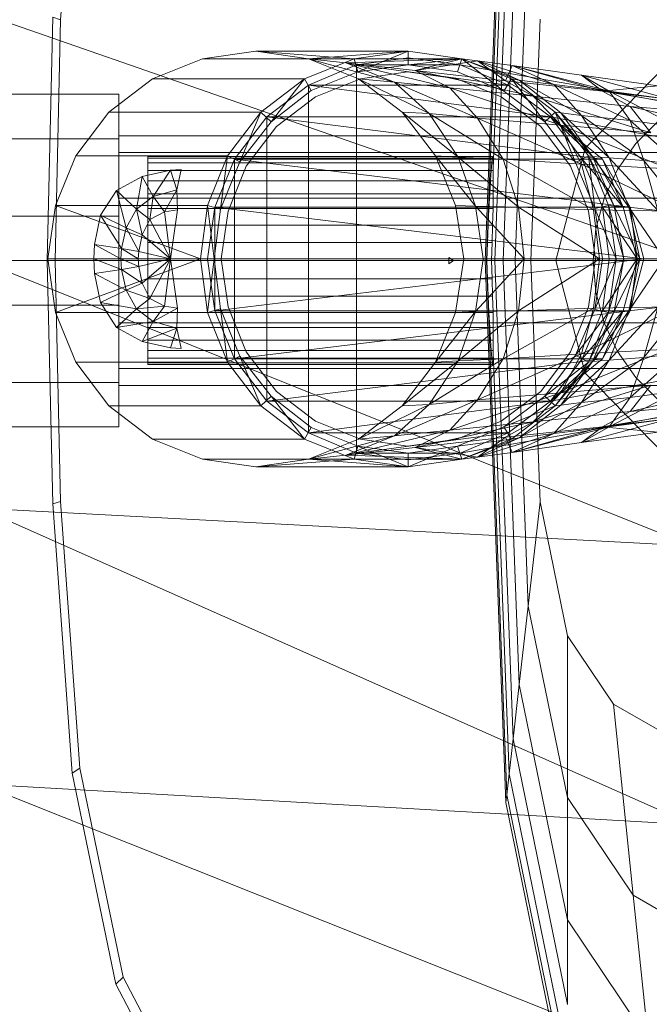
# Model space of a CAD drawing. Header units: metres. Extents: x 391.1 to 427.5, y 12.8 to 28.4.
# Tile 58 of 189: x 403.3942 to 403.4851, y 26.5776 to 26.7196. Entities that reach past the tile are written whole.
import ezdxf

# ---------------------------------------------------------------- set-up
doc = ezdxf.new("R2010")
doc.units = ezdxf.units.M
doc.layers.add('02_MOBILIARIO', color=7, linetype='Continuous', lineweight=18)
doc.layers.add('A-DETL-____-MBND', color=7, linetype='Continuous', lineweight=18)

# ---------------------------------------------------------------- blocks, each defined once
blk = doc.blocks.new('Family - Rentamans PA-152299-03_CLI_AIRE_P0A')
at = {"layer": 'A-DETL-____-MBND', "color": 253, "true_color": 0xaaaaaa}
for p, q in [((0.07287, 0.18276), (0.07584, 0.26096)), ((0.07304, 0.18276), (0.07598, 0.25981)), ((0.01159, 0.21751), (0.01437, 0.25599)), ((0.074, 0.19601), (0.07631, 0.25683)), ((0.07426, 0.18276), (0.07689, 0.25177)), ((0.07545, 0.18276), (0.07778, 0.24394)), ((0.07717, 0.18276), (0.07907, 0.2326)), ((0, 0.2185), (0.10273, 0.18276)), ((0.00965, 0.18276), (0.01046, 0.21786)), ((0.01159, 0.21751), (0.01046, 0.21786)), ((0.01079, 0.18276), (0.01159, 0.21751)), ((0.07945, 0.18276), (0.08078, 0.21759)), ((0.03207, 0.21189), (0.02487, 0.20899)), ((0.03977, 0.21299), (0.03207, 0.21189)), ((0.03207, 0.21189), (0.05397, 0.21189)), ((0.03977, 0.21299), (0.06177, 0.21299)), ((0.04737, 0.21189), (0.03977, 0.21299)), ((0.03977, 0.21299), (0.05397, 0.21189)), ((0.04677, 0.20899), (0.05397, 0.21189)), ((0.04737, 0.21189), (0.06177, 0.21299)), ((0.05457, 0.20899), (0.04737, 0.21189)), ((0.04737, 0.21189), (0.05977, 0.20849)), ((0.04737, 0.21189), (0.05277, 0.21129)), ((0.04737, 0.21189), (0.06947, 0.21189)), ((0.06947, 0.21189), (0.05277, 0.21129)), ((0.05397, 0.21189), (0.06177, 0.21299)), ((0.05397, 0.21189), (0.05447, 0.20999)), ((0.06177, 0.21199), (0.05427, 0.21099)), ((0.06177, 0.21199), (0.05427, 0.21099)), ((0.06177, 0.21199), (0.05427, 0.21099)), ((0.06177, 0.21299), (0.05447, 0.20999)), ((0.06177, 0.21299), (0.06947, 0.21189)), ((0.06177, 0.21299), (0.06177, 0.21099)), ((0.06927, 0.21099), (0.06177, 0.21199)), ((0.06927, 0.21099), (0.06177, 0.21199)), ((0.06927, 0.21099), (0.06177, 0.21199)), ((0.06927, 0.21099), (0.06177, 0.21199)), ((0.06177, 0.21099), (0.06947, 0.21189)), ((0.06947, 0.21189), (0.06277, 0.21019)), ((0.06947, 0.21189), (0.06887, 0.20999)), ((0.06887, 0.20999), (0.06947, 0.21189)), ((0.06947, 0.21189), (0.07557, 0.20719)), ((0.07667, 0.20899), (0.06947, 0.21189)), ((0.06947, 0.21189), (0.07177, 0.21159)), ((0.06947, 0.21189), (0.07777, 0.20879)), ((0.06947, 0.21189), (0.07667, 0.20899)), ((0.06947, 0.21189), (0.07667, 0.20899)), ((0.05427, 0.21099), (0.04737, 0.20809)), ((0.05427, 0.21099), (0.04737, 0.20809)), ((0.05427, 0.21099), (0.04737, 0.20809)), ((0.05277, 0.21129), (0.05977, 0.20849)), ((0.05277, 0.21129), (0.06777, 0.20769)), ((0.06277, 0.21019), (0.05277, 0.21129)), ((0.05427, 0.21099), (0.05427, 0.15499)), ((0.05427, 0.21099), (0.06927, 0.21099)), ((0.05427, 0.21099), (0.07617, 0.20809)), ((0.05447, 0.20999), (0.06177, 0.21099)), ((0.05447, 0.20999), (0.06177, 0.21099)), ((0.06177, 0.21099), (0.06887, 0.20999)), ((0.06177, 0.21099), (0.06887, 0.20999)), ((0.07177, 0.21159), (0.06277, 0.21019)), ((0.07617, 0.20809), (0.06927, 0.21099)), ((0.07617, 0.20809), (0.06927, 0.21099)), ((0.07617, 0.20809), (0.06927, 0.21099)), ((0.06927, 0.21099), (0.07617, 0.20809)), ((0.07617, 0.20809), (0.06927, 0.21099)), ((0.07617, 0.20809), (0.06927, 0.21099)), ((0.06927, 0.21099), (0.08657, 0.20799)), ((0.08657, 0.20799), (0.06927, 0.21099)), ((0.06927, 0.21099), (0.07617, 0.20809)), ((0.07777, 0.20879), (0.07177, 0.21159)), ((0.07177, 0.21159), (0.07577, 0.20869)), ((0.08277, 0.20819), (0.07177, 0.21159)), ((0.07177, 0.21159), (0.07677, 0.21089)), ((0.07677, 0.21089), (0.07577, 0.20869)), ((0.08277, 0.20819), (0.07677, 0.21089)), ((0.07677, 0.21089), (0.08977, 0.20719)), ((0.09077, 0.20719), (0.07677, 0.21089)), ((0.07677, 0.21089), (0.08677, 0.20949)), ((0.0873, 0.19899), (0.09888, 0.21088)), ((0.09888, 0.21088), (0.0873, 0.19899)), ((0.02487, 0.20899), (0.01857, 0.20419)), ((0.02487, 0.20899), (0.04677, 0.20899)), ((0.04047, 0.20419), (0.04677, 0.20899)), ((0.04677, 0.20899), (0.04197, 0.20279)), ((0.04677, 0.20899), (0.04777, 0.20729)), ((0.04777, 0.20729), (0.05447, 0.20999)), ((0.04777, 0.20729), (0.05447, 0.20999)), ((0.05487, 0.20899), (0.04837, 0.20639)), ((0.04837, 0.20639), (0.05487, 0.20899)), ((0.06087, 0.20419), (0.05457, 0.20899)), ((0.05457, 0.20899), (0.06477, 0.20399)), ((0.05457, 0.20899), (0.05977, 0.20849)), ((0.06167, 0.20999), (0.05487, 0.20899)), ((0.05487, 0.20899), (0.06167, 0.20999)), ((0.06877, 0.20899), (0.06167, 0.20999)), ((0.06167, 0.20999), (0.06877, 0.20899)), ((0.06277, 0.21019), (0.06777, 0.20769)), ((0.06277, 0.21019), (0.07977, 0.20649)), ((0.07577, 0.20869), (0.06277, 0.21019)), ((0.07517, 0.20639), (0.06877, 0.20899)), ((0.06877, 0.20899), (0.07517, 0.20639)), ((0.06887, 0.20999), (0.07557, 0.20719)), ((0.06887, 0.20999), (0.07557, 0.20719)), ((0.07557, 0.20719), (0.07667, 0.20899)), ((0.08147, 0.20279), (0.07667, 0.20899)), ((0.08297, 0.20419), (0.07667, 0.20899)), ((0.07667, 0.20899), (0.07777, 0.20879)), ((0.08297, 0.20419), (0.07667, 0.20899)), ((0.07667, 0.20899), (0.08297, 0.20419)), ((0.08677, 0.20949), (0.08977, 0.20719)), ((0.09077, 0.20719), (0.08677, 0.20949)), ((0.08677, 0.20949), (0.09777, 0.20799)), ((0.09977, 0.20599), (0.08677, 0.20949)), ((0.04737, 0.20809), (0.04137, 0.20349)), ((0.04737, 0.20809), (0.04137, 0.20349)), ((0.04737, 0.20809), (0.04137, 0.20349)), ((0.04737, 0.20809), (0.04737, 0.15789)), ((0.04737, 0.20809), (0.07617, 0.20809)), ((0.04737, 0.20809), (0.08227, 0.20349)), ((0.05977, 0.20849), (0.06477, 0.20399)), ((0.05977, 0.20849), (0.07177, 0.20329)), ((0.05977, 0.20849), (0.06777, 0.20769)), ((0.06777, 0.20769), (0.07177, 0.20329)), ((0.06777, 0.20769), (0.08377, 0.20229)), ((0.06777, 0.20769), (0.07977, 0.20649)), ((0.07577, 0.20869), (0.07977, 0.20649)), ((0.07577, 0.20869), (0.08977, 0.20719)), ((0.08227, 0.20349), (0.07617, 0.20809)), ((0.08227, 0.20349), (0.07617, 0.20809)), ((0.07617, 0.20809), (0.08227, 0.20349)), ((0.08227, 0.20349), (0.07617, 0.20809)), ((0.08227, 0.20349), (0.07617, 0.20809)), ((0.08227, 0.20349), (0.07617, 0.20809)), ((0.07617, 0.20809), (0.08227, 0.20349)), ((0.07777, 0.20879), (0.08277, 0.20819)), ((0.08377, 0.20409), (0.07777, 0.20879)), ((0.07777, 0.20879), (0.08677, 0.20369)), ((0.08677, 0.20369), (0.08277, 0.20819)), ((0.08277, 0.20819), (0.09077, 0.20719)), ((0.09377, 0.20299), (0.08277, 0.20819)), ((0.08657, 0.20799), (0.13857, 0.19799)), ((0.08657, 0.20799), (0.13857, 0.19799)), ((0.09777, 0.20799), (0.08977, 0.20719)), ((0, 0.20676), (0.02, 0.20676)), ((0, 0.20676), (0.02, 0.20676)), ((0.02, 0.20033), (0.02, 0.20676)), ((0.02, 0.20676), (0.02, 0.20033)), ((0.04197, 0.20279), (0.04777, 0.20729)), ((0.04197, 0.20279), (0.04777, 0.20729)), ((0.04837, 0.20639), (0.04277, 0.20209)), ((0.04277, 0.20209), (0.04837, 0.20639)), ((0.08087, 0.20209), (0.07517, 0.20639)), ((0.07517, 0.20639), (0.08087, 0.20209)), ((0.07557, 0.20719), (0.08147, 0.20279)), ((0.07557, 0.20719), (0.08147, 0.20279)), ((0.07977, 0.20649), (0.08377, 0.20229)), ((0.07977, 0.20649), (0.09677, 0.20119)), ((0.07977, 0.20649), (0.09377, 0.20499)), ((0.08977, 0.20719), (0.09377, 0.20499)), ((0.08977, 0.20719), (0.11377, 0.20329)), ((0.08977, 0.20719), (0.11077, 0.20469)), ((0.09377, 0.20299), (0.09077, 0.20719)), ((0.09077, 0.20719), (0.09977, 0.20599)), ((0.10077, 0.20199), (0.09077, 0.20719)), ((0.09377, 0.20499), (0.09677, 0.20119)), ((0.09377, 0.20499), (0.11777, 0.19949)), ((0.11377, 0.20329), (0.09377, 0.20499)), ((0.01857, 0.20419), (0.01377, 0.19789)), ((0.01857, 0.20419), (0.04047, 0.20419)), ((0.03567, 0.19789), (0.04047, 0.20419)), ((0.04137, 0.20349), (0.03667, 0.19739)), ((0.04137, 0.20349), (0.03667, 0.19739)), ((0.04137, 0.20349), (0.03667, 0.19739)), ((0.04047, 0.20419), (0.03747, 0.19699)), ((0.04047, 0.20419), (0.04197, 0.20279)), ((0.04137, 0.20349), (0.04137, 0.16249)), ((0.04137, 0.20349), (0.08227, 0.20349)), ((0.04137, 0.20349), (0.08977, 0.19739)), ((0.06567, 0.19789), (0.06087, 0.20419)), ((0.06087, 0.20419), (0.06897, 0.19769)), ((0.06087, 0.20419), (0.06477, 0.20399)), ((0.06477, 0.20399), (0.06897, 0.19769)), ((0.06477, 0.20399), (0.07547, 0.19739)), ((0.06477, 0.20399), (0.07177, 0.20329)), ((0.07177, 0.20329), (0.07547, 0.19739)), ((0.07177, 0.20329), (0.08677, 0.19669)), ((0.07177, 0.20329), (0.08377, 0.20229)), ((0.08147, 0.20279), (0.08297, 0.20419)), ((0.08687, 0.19739), (0.08227, 0.20349)), ((0.08877, 0.19739), (0.08227, 0.20349)), ((0.08877, 0.19739), (0.08227, 0.20349)), ((0.08977, 0.19739), (0.08227, 0.20349)), ((0.08877, 0.19739), (0.08227, 0.20349)), ((0.08877, 0.19739), (0.08227, 0.20349)), ((0.13827, 0.19319), (0.08227, 0.20349)), ((0.13827, 0.19319), (0.08227, 0.20349)), ((0.08587, 0.19689), (0.08297, 0.20419)), ((0.08777, 0.19789), (0.08297, 0.20419)), ((0.08297, 0.20419), (0.08377, 0.20409)), ((0.08777, 0.19789), (0.08297, 0.20419)), ((0.08297, 0.20419), (0.08777, 0.19789)), ((0.08297, 0.20419), (0.08837, 0.19779)), ((0.08377, 0.20409), (0.08677, 0.20369)), ((0.08837, 0.19779), (0.08377, 0.20409)), ((0.08377, 0.20409), (0.09077, 0.19759)), ((0.08677, 0.20369), (0.09377, 0.20299)), ((0.09077, 0.19759), (0.08677, 0.20369)), ((0.08677, 0.20369), (0.09577, 0.19719)), ((0.03747, 0.19699), (0.04197, 0.20279)), ((0.03747, 0.19699), (0.04197, 0.20279)), ((0.04277, 0.20209), (0.03837, 0.19639)), ((0.03837, 0.19639), (0.04277, 0.20209)), ((0.08517, 0.19639), (0.08087, 0.20209)), ((0.08087, 0.20209), (0.08517, 0.19639)), ((0.08147, 0.20279), (0.08587, 0.19689)), ((0.08147, 0.20279), (0.08587, 0.19689)), ((0.08377, 0.20229), (0.08677, 0.19669)), ((0.08377, 0.20229), (0.09937, 0.19599)), ((0.08377, 0.20229), (0.09677, 0.20119)), ((0.09577, 0.19719), (0.09377, 0.20299)), ((0.09377, 0.20299), (0.10077, 0.20199)), ((0.10097, 0.19659), (0.09377, 0.20299)), ((0.09459, 0.19963), (0.09783, 0.20287)), ((0.09459, 0.19963), (0.09783, 0.20287)), ((0.02, 0.20033), (0, 0.20033)), ((0, 0.20033), (0.02, 0.20033)), ((0.02, 0.19835), (0.02, 0.20076)), ((0.02, 0.20076), (0.02, 0.19835)), ((0.1147, 0.20076), (0.02, 0.20076)), ((0.02, 0.20033), (0.02, 0.18919)), ((0.02, 0.18919), (0.02, 0.20033)), ((0.08306, 0.18276), (0.0873, 0.19899)), ((0.0873, 0.19899), (0.08306, 0.18276)), ((0.09197, 0.19588), (0.09459, 0.19963)), ((0.09197, 0.19588), (0.09459, 0.19963)), ((0.01377, 0.19789), (0.01087, 0.19069)), ((0.01377, 0.19789), (0.03567, 0.19789)), ((0.02, 0.19176), (0.02, 0.19835)), ((0.02, 0.19835), (0.02, 0.19176)), ((0.02, 0.19835), (0.1057, 0.19835)), ((0.1057, 0.19835), (0.02, 0.19835)), ((0.02416, 0.19776), (0.07393, 0.19776)), ((0.02416, 0.19753), (0.02416, 0.19776)), ((0.02416, 0.19776), (0.02416, 0.19753)), ((0.07398, 0.19753), (0.02416, 0.19753)), ((0.02416, 0.19753), (0.02416, 0.19685)), ((0.02416, 0.19753), (0.07388, 0.19753)), ((0.02416, 0.19685), (0.02416, 0.19753)), ((0.03277, 0.19069), (0.03567, 0.19789)), ((0.03567, 0.19789), (0.03467, 0.19019)), ((0.03567, 0.19789), (0.03747, 0.19699)), ((0.06897, 0.19769), (0.06567, 0.19789)), ((0.07147, 0.19059), (0.06567, 0.19789)), ((0.06857, 0.19069), (0.06567, 0.19789)), ((0.06897, 0.19769), (0.07147, 0.19059)), ((0.07547, 0.19739), (0.06897, 0.19769)), ((0.06897, 0.19769), (0.07767, 0.19049)), ((0.0738, 0.19685), (0.07388, 0.19753)), ((0.07388, 0.19753), (0.07393, 0.19776)), ((0.07393, 0.19776), (0.07398, 0.19753)), ((0.07398, 0.19753), (0.074, 0.19685)), ((0.08587, 0.19689), (0.08777, 0.19789)), ((0.08867, 0.19029), (0.08777, 0.19789)), ((0.09067, 0.19069), (0.08777, 0.19789)), ((0.08777, 0.19789), (0.08837, 0.19779)), ((0.09067, 0.19069), (0.08777, 0.19789)), ((0.08777, 0.19789), (0.09067, 0.19069)), ((0.08777, 0.19789), (0.09147, 0.19059)), ((0.08837, 0.19779), (0.09077, 0.19759)), ((0.09147, 0.19059), (0.08837, 0.19779)), ((0.08837, 0.19779), (0.09357, 0.19049)), ((0.09077, 0.19759), (0.09577, 0.19719)), ((0.09357, 0.19049), (0.09077, 0.19759)), ((0.09077, 0.19759), (0.09777, 0.18999)), ((0.02416, 0.19685), (0.074, 0.19685)), ((0.02416, 0.19685), (0.02416, 0.19575)), ((0.02416, 0.19685), (0.0738, 0.19685)), ((0.02416, 0.19575), (0.02416, 0.19685)), ((0.03667, 0.19739), (0.03387, 0.19049)), ((0.03667, 0.19739), (0.03387, 0.19049)), ((0.03667, 0.19739), (0.03387, 0.19049)), ((0.03467, 0.19019), (0.03747, 0.19699)), ((0.03467, 0.19019), (0.03747, 0.19699)), ((0.03837, 0.19639), (0.03577, 0.18989)), ((0.03577, 0.18989), (0.03837, 0.19639)), ((0.03667, 0.19739), (0.03667, 0.16859)), ((0.03667, 0.19739), (0.08977, 0.19739)), ((0.03667, 0.19739), (0.09377, 0.19049)), ((0.07372, 0.19575), (0.0738, 0.19685)), ((0.074, 0.19685), (0.074, 0.19601)), ((0.07547, 0.19739), (0.07767, 0.19049)), ((0.08677, 0.19669), (0.07547, 0.19739)), ((0.07547, 0.19739), (0.08847, 0.19009)), ((0.08777, 0.18989), (0.08517, 0.19639)), ((0.08517, 0.19639), (0.08777, 0.18989)), ((0.08587, 0.19689), (0.08867, 0.19029)), ((0.08587, 0.19689), (0.08867, 0.19029)), ((0.08677, 0.19669), (0.08847, 0.19009)), ((0.09937, 0.19599), (0.08677, 0.19669)), ((0.08677, 0.19669), (0.10077, 0.18989)), ((0.08977, 0.19049), (0.08687, 0.19739)), ((0.09277, 0.19049), (0.08687, 0.19739)), ((0.08687, 0.19739), (0.08877, 0.19739)), ((0.09277, 0.19049), (0.08877, 0.19739)), ((0.08977, 0.19739), (0.08877, 0.19739)), ((0.09277, 0.19049), (0.08877, 0.19739)), ((0.09377, 0.19049), (0.08977, 0.19739)), ((0.08977, 0.19739), (0.09277, 0.19049)), ((0.09577, 0.19719), (0.10097, 0.19659)), ((0.09777, 0.18999), (0.09577, 0.19719)), ((0.09577, 0.19719), (0.10177, 0.18969)), ((0.01967, 0.19289), (0.02337, 0.19489)), ((0.01967, 0.19289), (0.02337, 0.19489)), ((0.02337, 0.19489), (0.02257, 0.19019)), ((0.02337, 0.19489), (0.02747, 0.19579)), ((0.02337, 0.19489), (0.02747, 0.19579)), ((0.02337, 0.19489), (0.02497, 0.19199)), ((0.02416, 0.19575), (0.07401, 0.19575)), ((0.02416, 0.19575), (0.07372, 0.19575)), ((0.02416, 0.19425), (0.02416, 0.19575)), ((0.02416, 0.19425), (0.02416, 0.19575)), ((0.02747, 0.19579), (0.02497, 0.19199)), ((0.02747, 0.19579), (0.02897, 0.19589)), ((0.02747, 0.19579), (0.02897, 0.19589)), ((0.02747, 0.19579), (0.02837, 0.19299)), ((0.02897, 0.19589), (0.02837, 0.19299)), ((0.07362, 0.19425), (0.07372, 0.19575)), ((0.07401, 0.19575), (0.074, 0.19601)), ((0.07401, 0.19575), (0.07403, 0.19425)), ((0.09003, 0.19174), (0.09197, 0.19588)), ((0.09003, 0.19174), (0.09197, 0.19588)), ((0.02416, 0.19425), (0.07362, 0.19425)), ((0.02416, 0.1924), (0.02416, 0.19425)), ((0.02416, 0.1924), (0.02416, 0.19425)), ((0.02416, 0.19425), (0.07403, 0.19425)), ((0.07351, 0.1924), (0.07362, 0.19425)), ((0.07403, 0.19425), (0.07402, 0.1924)), ((0.01737, 0.18929), (0.01967, 0.19289)), ((0.01737, 0.18929), (0.01967, 0.19289)), ((0.01967, 0.19289), (0.02107, 0.18749)), ((0.01967, 0.19289), (0.02257, 0.19019)), ((0.02257, 0.19019), (0.02497, 0.19199)), ((0.02416, 0.1924), (0.07351, 0.1924)), ((0.02416, 0.19026), (0.02416, 0.1924)), ((0.02416, 0.19026), (0.02416, 0.1924)), ((0.02416, 0.1924), (0.07402, 0.1924)), ((0.02497, 0.19199), (0.02447, 0.18869)), ((0.02497, 0.19199), (0.02837, 0.19299)), ((0.02497, 0.19199), (0.02657, 0.18979)), ((0.02837, 0.19299), (0.02657, 0.18979)), ((0.02837, 0.19299), (0.02847, 0.19009)), ((0.0734, 0.19026), (0.07351, 0.1924)), ((0.07402, 0.1924), (0.07399, 0.19026)), ((0.01087, 0.19069), (0.00977, 0.18299)), ((0.01087, 0.19069), (0.03277, 0.19069)), ((0.01087, 0.19069), (0.03177, 0.18299)), ((0.02, 0.19176), (0.02, 0.18276)), ((0.02, 0.18276), (0.02, 0.19176)), ((0.09911, 0.19176), (0.02, 0.19176)), ((0.09911, 0.19176), (0.02, 0.19176)), ((0.03177, 0.18299), (0.03277, 0.19069)), ((0.03277, 0.19069), (0.03467, 0.19019)), ((0.03277, 0.19069), (0.03377, 0.18299)), ((0.03387, 0.19049), (0.03277, 0.18299)), ((0.03387, 0.19049), (0.03277, 0.18299)), ((0.03387, 0.19049), (0.03277, 0.18299)), ((0.03387, 0.19049), (0.03387, 0.17549)), ((0.03387, 0.19049), (0.09377, 0.19049)), ((0.03387, 0.19049), (0.09577, 0.18299)), ((0.07147, 0.19059), (0.06857, 0.19069)), ((0.06977, 0.18299), (0.06857, 0.19069)), ((0.07767, 0.19049), (0.07147, 0.19059)), ((0.07147, 0.19059), (0.07257, 0.18299)), ((0.07847, 0.18299), (0.07147, 0.19059)), ((0.07767, 0.19049), (0.07847, 0.18299)), ((0.08847, 0.19009), (0.07767, 0.19049)), ((0.07767, 0.19049), (0.08937, 0.18299)), ((0.08867, 0.19029), (0.09067, 0.19069)), ((0.08885, 0.18732), (0.09003, 0.19174)), ((0.08885, 0.18732), (0.09003, 0.19174)), ((0.09077, 0.18299), (0.08977, 0.19049)), ((0.09477, 0.18299), (0.08977, 0.19049)), ((0.08977, 0.19049), (0.09277, 0.19049)), ((0.09177, 0.18299), (0.09067, 0.19069)), ((0.09067, 0.19069), (0.09147, 0.19059)), ((0.09177, 0.18299), (0.09067, 0.19069)), ((0.09067, 0.19069), (0.09177, 0.18299)), ((0.09067, 0.19069), (0.09287, 0.18299)), ((0.09147, 0.19059), (0.09357, 0.19049)), ((0.09287, 0.18299), (0.09147, 0.19059)), ((0.09147, 0.19059), (0.09517, 0.18299)), ((0.09477, 0.18299), (0.09277, 0.19049)), ((0.09377, 0.19049), (0.09277, 0.19049)), ((0.09477, 0.18299), (0.09277, 0.19049)), ((0.09357, 0.19049), (0.09777, 0.18999)), ((0.09517, 0.18299), (0.09357, 0.19049)), ((0.09357, 0.19049), (0.09867, 0.18299)), ((0.09577, 0.18299), (0.09377, 0.19049)), ((0.09377, 0.19049), (0.09477, 0.18299)), ((0, 0.18919), (0.02, 0.18919)), ((0, 0.18919), (0.02, 0.18919)), ((0.01647, 0.18509), (0.01737, 0.18929)), ((0.01647, 0.18509), (0.01737, 0.18929)), ((0.02037, 0.18449), (0.01737, 0.18929)), ((0.01737, 0.18929), (0.02107, 0.18749)), ((0.02, 0.18919), (0.02, 0.17633)), ((0.02, 0.17633), (0.02, 0.18919)), ((0.02107, 0.18749), (0.02257, 0.19019)), ((0.02257, 0.19019), (0.02337, 0.18649)), ((0.02257, 0.19019), (0.02447, 0.18869)), ((0.02416, 0.19026), (0.0734, 0.19026)), ((0.02416, 0.18789), (0.02416, 0.19026)), ((0.02416, 0.18789), (0.02416, 0.19026)), ((0.02416, 0.19026), (0.07399, 0.19026)), ((0.02447, 0.18869), (0.02657, 0.18979)), ((0.02657, 0.18979), (0.02847, 0.19009)), ((0.02657, 0.18979), (0.02747, 0.18299)), ((0.02847, 0.19009), (0.02747, 0.18299)), ((0.03377, 0.18299), (0.03467, 0.19019)), ((0.03377, 0.18299), (0.03467, 0.19019)), ((0.03577, 0.18989), (0.03477, 0.18299)), ((0.03477, 0.18299), (0.03577, 0.18989)), ((0.07329, 0.18789), (0.0734, 0.19026)), ((0.07399, 0.19026), (0.07394, 0.18789)), ((0.08877, 0.18299), (0.08777, 0.18989)), ((0.08777, 0.18989), (0.08877, 0.18299)), ((0.08847, 0.19009), (0.08937, 0.18299)), ((0.10077, 0.18989), (0.08847, 0.19009)), ((0.08867, 0.19029), (0.09177, 0.18299)), ((0.08867, 0.19029), (0.08977, 0.18299)), ((0.08867, 0.19029), (0.08977, 0.18299)), ((0.02337, 0.18649), (0.02447, 0.18869)), ((0.02416, 0.18789), (0.07329, 0.18789)), ((0.02416, 0.18536), (0.02416, 0.18789)), ((0.02416, 0.18536), (0.02416, 0.18789)), ((0.02416, 0.18789), (0.07394, 0.18789)), ((0.02447, 0.18869), (0.02747, 0.18299)), ((0.07318, 0.18536), (0.07329, 0.18789)), ((0.07394, 0.18789), (0.07386, 0.18536)), ((0.02037, 0.18449), (0.02107, 0.18749)), ((0.02107, 0.18749), (0.02287, 0.18409)), ((0.02107, 0.18749), (0.02337, 0.18649)), ((0.02287, 0.18409), (0.02337, 0.18649)), ((0.02337, 0.18649), (0.02747, 0.18299)), ((0.08845, 0.18276), (0.08885, 0.18732)), ((0.08845, 0.18276), (0.08885, 0.18732)), ((0.01637, 0.18299), (0.01647, 0.18509)), ((0.01637, 0.18299), (0.01647, 0.18509)), ((0.02027, 0.18299), (0.01647, 0.18509)), ((0.01647, 0.18509), (0.02037, 0.18449)), ((0.02416, 0.18536), (0.07318, 0.18536)), ((0.02416, 0.18276), (0.02416, 0.18536)), ((0.07386, 0.18536), (0.02416, 0.18536)), ((0.02416, 0.18536), (0.02416, 0.18276)), ((0.07308, 0.18276), (0.07318, 0.18536)), ((0.07386, 0.18536), (0.07377, 0.18276)), ((0.02027, 0.18299), (0.02037, 0.18449)), ((0.02277, 0.18299), (0.02037, 0.18449)), ((0.02037, 0.18449), (0.02287, 0.18409)), ((0.02277, 0.18299), (0.02287, 0.18409)), ((0.02287, 0.18409), (0.02747, 0.18299)), ((0, 0.18276), (0.10273, 0.14157)), ((0.10273, 0.18276), (0, 0.18276)), ((0.01046, 0.14766), (0.00965, 0.18276)), ((0.01079, 0.18276), (0.00965, 0.18276)), ((0.00977, 0.18299), (0.03177, 0.18299)), ((0.00977, 0.18299), (0.01087, 0.17529)), ((0.01159, 0.14801), (0.01079, 0.18276)), ((0.01087, 0.17529), (0.03177, 0.18299)), ((0.02027, 0.18299), (0.01637, 0.18299)), ((0.02037, 0.18149), (0.01637, 0.18299)), ((0.01647, 0.18089), (0.01637, 0.18299)), ((0.01647, 0.18089), (0.01637, 0.18299)), ((0.02, 0.18276), (0.02, 0.17376)), ((0.02, 0.17376), (0.02, 0.18276)), ((0.0967, 0.18276), (0.02, 0.18276)), ((0.0967, 0.18276), (0.02, 0.18276)), ((0.02277, 0.18299), (0.02027, 0.18299)), ((0.02287, 0.18189), (0.02027, 0.18299)), ((0.02037, 0.18149), (0.02027, 0.18299)), ((0.02287, 0.18189), (0.02037, 0.18149)), ((0.02747, 0.18299), (0.02277, 0.18299)), ((0.02287, 0.18189), (0.02277, 0.18299)), ((0.02747, 0.18299), (0.02287, 0.18189)), ((0.02337, 0.17949), (0.02287, 0.18189)), ((0.02747, 0.18299), (0.02337, 0.17949)), ((0.02416, 0.18276), (0.07308, 0.18276)), ((0.02416, 0.18015), (0.02416, 0.18276)), ((0.07377, 0.18276), (0.02416, 0.18276)), ((0.02416, 0.18276), (0.02416, 0.18015)), ((0.02747, 0.18299), (0.02447, 0.17729)), ((0.02747, 0.18299), (0.02657, 0.17619)), ((0.02747, 0.18299), (0.02847, 0.17589)), ((0.03177, 0.18299), (0.03377, 0.18299)), ((0.03177, 0.18299), (0.03277, 0.17529)), ((0.03277, 0.18299), (0.03387, 0.17549)), ((0.03277, 0.18299), (0.03387, 0.17549)), ((0.03277, 0.18299), (0.09577, 0.18299)), ((0.03277, 0.18299), (0.03387, 0.17549)), ((0.03277, 0.17529), (0.03377, 0.18299)), ((0.03467, 0.17579), (0.03377, 0.18299)), ((0.03467, 0.17579), (0.03377, 0.18299)), ((0.03387, 0.17549), (0.09577, 0.18299)), ((0.03577, 0.17609), (0.03477, 0.18299)), ((0.03477, 0.18299), (0.03577, 0.17609)), ((0.0676, 0.18276), (0.0676, 0.18321)), ((0.0676, 0.18321), (0.06761, 0.18276)), ((0.06829, 0.18276), (0.0676, 0.18321)), ((0.06761, 0.18276), (0.0676, 0.18231)), ((0.0676, 0.18231), (0.0676, 0.18276)), ((0.06829, 0.18276), (0.0676, 0.18231)), ((0.06829, 0.18276), (0.0676, 0.18276)), ((0.06761, 0.18276), (0.06829, 0.18276)), ((0.06857, 0.17529), (0.06977, 0.18299)), ((0.07257, 0.18299), (0.06977, 0.18299)), ((0.07847, 0.18299), (0.07147, 0.17539)), ((0.07147, 0.17539), (0.07257, 0.18299)), ((0.07847, 0.18299), (0.07257, 0.18299)), ((0.07584, 0.10456), (0.07287, 0.18276)), ((0.07304, 0.18276), (0.07287, 0.18276)), ((0.07598, 0.10571), (0.07304, 0.18276)), ((0.07308, 0.18276), (0.07304, 0.18276)), ((0.07318, 0.18015), (0.07308, 0.18276)), ((0.07426, 0.18276), (0.07377, 0.18276)), ((0.07377, 0.18276), (0.07386, 0.18015)), ((0.07689, 0.11374), (0.07426, 0.18276)), ((0.07545, 0.18276), (0.07426, 0.18276)), ((0.07778, 0.12158), (0.07545, 0.18276)), ((0.07717, 0.18276), (0.07545, 0.18276)), ((0.07907, 0.13292), (0.07717, 0.18276)), ((0.07945, 0.18276), (0.07717, 0.18276)), ((0.08937, 0.18299), (0.07767, 0.17549)), ((0.07767, 0.17549), (0.07847, 0.18299)), ((0.08937, 0.18299), (0.07847, 0.18299)), ((0.08078, 0.14793), (0.07945, 0.18276)), ((0.0873, 0.16652), (0.08306, 0.18276)), ((0.08306, 0.18276), (0.0873, 0.16652)), ((0.08877, 0.18299), (0.08777, 0.17609)), ((0.08777, 0.17609), (0.08877, 0.18299)), ((0.08885, 0.1782), (0.08845, 0.18276)), ((0.08885, 0.1782), (0.08845, 0.18276)), ((0.08937, 0.18299), (0.08847, 0.17589)), ((0.08977, 0.18299), (0.08867, 0.17569)), ((0.08867, 0.17569), (0.09177, 0.18299)), ((0.08977, 0.18299), (0.08867, 0.17569)), ((0.10177, 0.18299), (0.08937, 0.18299)), ((0.08977, 0.18299), (0.09177, 0.18299)), ((0.08977, 0.17549), (0.09077, 0.18299)), ((0.08977, 0.17549), (0.09477, 0.18299)), ((0.09067, 0.17529), (0.09177, 0.18299)), ((0.09177, 0.18299), (0.09067, 0.17529)), ((0.09067, 0.17529), (0.09177, 0.18299)), ((0.09067, 0.17529), (0.09287, 0.18299)), ((0.09477, 0.18299), (0.09077, 0.18299)), ((0.09287, 0.18299), (0.09147, 0.17539)), ((0.09147, 0.17539), (0.09517, 0.18299)), ((0.09177, 0.18299), (0.09287, 0.18299)), ((0.09277, 0.17549), (0.09477, 0.18299)), ((0.09277, 0.17549), (0.09477, 0.18299)), ((0.09287, 0.18299), (0.09517, 0.18299)), ((0.09517, 0.18299), (0.09357, 0.17549)), ((0.09357, 0.17549), (0.09867, 0.18299)), ((0.09577, 0.18299), (0.09377, 0.17549)), ((0.09377, 0.17549), (0.09477, 0.18299)), ((0.09577, 0.18299), (0.09477, 0.18299)), ((0.09517, 0.18299), (0.09867, 0.18299)), ((0.02037, 0.18149), (0.01647, 0.18089)), ((0.02107, 0.17849), (0.01647, 0.18089)), ((0.01737, 0.17669), (0.01647, 0.18089)), ((0.01737, 0.17669), (0.01647, 0.18089)), ((0.02337, 0.17949), (0.02037, 0.18149)), ((0.02107, 0.17849), (0.02037, 0.18149)), ((0.02337, 0.17949), (0.02107, 0.17849)), ((0.02447, 0.17729), (0.02337, 0.17949)), ((0.02416, 0.18015), (0.07318, 0.18015)), ((0.02416, 0.17763), (0.02416, 0.18015)), ((0.02416, 0.18015), (0.07386, 0.18015)), ((0.02416, 0.18015), (0.02416, 0.17763)), ((0.07329, 0.17763), (0.07318, 0.18015)), ((0.07386, 0.18015), (0.07394, 0.17763)), ((0.02107, 0.17849), (0.01737, 0.17669)), ((0.02447, 0.17729), (0.02107, 0.17849)), ((0.02257, 0.17579), (0.02107, 0.17849)), ((0.02416, 0.17763), (0.07329, 0.17763)), ((0.02416, 0.17526), (0.02416, 0.17763)), ((0.02416, 0.17763), (0.07394, 0.17763)), ((0.02416, 0.17763), (0.02416, 0.17526)), ((0.0734, 0.17526), (0.07329, 0.17763)), ((0.07394, 0.17763), (0.07399, 0.17526)), ((0.09003, 0.17378), (0.08885, 0.1782)), ((0.09003, 0.17378), (0.08885, 0.1782)), ((0, 0.17633), (0.02, 0.17633)), ((0, 0.17633), (0.02, 0.17633)), ((0.02257, 0.17579), (0.01737, 0.17669)), ((0.01967, 0.17309), (0.01737, 0.17669)), ((0.01967, 0.17309), (0.01737, 0.17669)), ((0.02, 0.17633), (0.02, 0.16519)), ((0.02, 0.16519), (0.02, 0.17633)), ((0.02447, 0.17729), (0.02257, 0.17579)), ((0.02657, 0.17619), (0.02257, 0.17579)), ((0.02657, 0.17619), (0.02447, 0.17729)), ((0.02657, 0.17619), (0.02497, 0.17399)), ((0.02847, 0.17589), (0.02657, 0.17619)), ((0.09577, 0.16879), (0.10177, 0.17629)), ((0.01087, 0.17529), (0.03277, 0.17529)), ((0.01087, 0.17529), (0.01377, 0.16809)), ((0.02257, 0.17579), (0.01967, 0.17309)), ((0.02497, 0.17399), (0.02257, 0.17579)), ((0.02416, 0.17526), (0.0734, 0.17526)), ((0.02416, 0.17312), (0.02416, 0.17526)), ((0.02416, 0.17526), (0.07399, 0.17526)), ((0.02416, 0.17526), (0.02416, 0.17312)), ((0.02847, 0.17589), (0.02497, 0.17399)), ((0.02847, 0.17589), (0.02837, 0.17299)), ((0.03277, 0.17529), (0.03467, 0.17579)), ((0.03567, 0.16809), (0.03277, 0.17529)), ((0.03387, 0.17549), (0.03667, 0.16859)), ((0.03387, 0.17549), (0.03667, 0.16859)), ((0.03387, 0.17549), (0.09377, 0.17549)), ((0.03387, 0.17549), (0.03667, 0.16859)), ((0.03567, 0.16809), (0.03467, 0.17579)), ((0.03747, 0.16899), (0.03467, 0.17579)), ((0.03747, 0.16899), (0.03467, 0.17579)), ((0.03837, 0.16959), (0.03577, 0.17609)), ((0.03577, 0.17609), (0.03837, 0.16959)), ((0.03667, 0.16859), (0.09377, 0.17549)), ((0.07147, 0.17539), (0.06567, 0.16809)), ((0.06567, 0.16809), (0.06857, 0.17529)), ((0.07147, 0.17539), (0.06857, 0.17529)), ((0.07767, 0.17549), (0.06897, 0.16829)), ((0.06897, 0.16829), (0.07147, 0.17539)), ((0.07767, 0.17549), (0.07147, 0.17539)), ((0.07351, 0.17312), (0.0734, 0.17526)), ((0.07399, 0.17526), (0.07402, 0.17312)), ((0.08847, 0.17589), (0.07547, 0.16859)), ((0.07547, 0.16859), (0.07767, 0.17549)), ((0.08847, 0.17589), (0.07767, 0.17549)), ((0.08777, 0.17609), (0.08517, 0.16959)), ((0.08517, 0.16959), (0.08777, 0.17609)), ((0.08867, 0.17569), (0.08587, 0.16909)), ((0.08867, 0.17569), (0.08587, 0.16909)), ((0.08587, 0.16909), (0.09067, 0.17529)), ((0.10077, 0.17609), (0.08677, 0.16929)), ((0.08847, 0.17589), (0.08677, 0.16929)), ((0.08687, 0.16859), (0.08977, 0.17549)), ((0.08687, 0.16859), (0.09277, 0.17549)), ((0.08777, 0.16809), (0.09147, 0.17539)), ((0.08777, 0.16809), (0.09067, 0.17529)), ((0.09067, 0.17529), (0.08777, 0.16809)), ((0.08777, 0.16809), (0.09067, 0.17529)), ((0.08837, 0.16819), (0.09357, 0.17549)), ((0.08837, 0.16819), (0.09147, 0.17539)), ((0.10077, 0.17609), (0.08847, 0.17589)), ((0.08867, 0.17569), (0.09067, 0.17529)), ((0.08877, 0.16859), (0.09277, 0.17549)), ((0.08877, 0.16859), (0.09277, 0.17549)), ((0.09277, 0.17549), (0.08977, 0.17549)), ((0.09377, 0.17549), (0.08977, 0.16859)), ((0.08977, 0.16859), (0.09277, 0.17549)), ((0.09067, 0.17529), (0.09147, 0.17539)), ((0.09077, 0.16839), (0.09777, 0.17599)), ((0.09357, 0.17549), (0.09077, 0.16839)), ((0.09147, 0.17539), (0.09357, 0.17549)), ((0.09377, 0.17549), (0.09277, 0.17549)), ((0.09357, 0.17549), (0.09777, 0.17599)), ((0.09777, 0.17599), (0.09577, 0.16879)), ((0.02497, 0.17399), (0.01967, 0.17309)), ((0.02, 0.17376), (0.02, 0.16717)), ((0.02, 0.16717), (0.02, 0.17376)), ((0.09911, 0.17376), (0.02, 0.17376)), ((0.09911, 0.17376), (0.02, 0.17376)), ((0.02497, 0.17399), (0.02337, 0.17109)), ((0.02837, 0.17299), (0.02497, 0.17399)), ((0.09197, 0.16963), (0.09003, 0.17378)), ((0.09197, 0.16963), (0.09003, 0.17378)), ((0.02337, 0.17109), (0.01967, 0.17309)), ((0.02337, 0.17109), (0.01967, 0.17309)), ((0.02837, 0.17299), (0.02337, 0.17109)), ((0.02416, 0.17312), (0.07351, 0.17312)), ((0.02416, 0.17127), (0.02416, 0.17312)), ((0.02416, 0.17312), (0.07402, 0.17312)), ((0.02416, 0.17312), (0.02416, 0.17127)), ((0.02837, 0.17299), (0.02747, 0.17019)), ((0.02837, 0.17299), (0.02897, 0.17009)), ((0.07362, 0.17127), (0.07351, 0.17312)), ((0.07402, 0.17312), (0.07403, 0.17127)), ((0.08227, 0.16249), (0.13827, 0.17279)), ((0.08227, 0.16249), (0.13827, 0.17279)), ((0.02747, 0.17019), (0.02337, 0.17109)), ((0.02747, 0.17019), (0.02337, 0.17109)), ((0.02416, 0.17127), (0.07362, 0.17127)), ((0.02416, 0.16977), (0.02416, 0.17127)), ((0.02416, 0.17127), (0.07403, 0.17127)), ((0.02416, 0.17127), (0.02416, 0.16977)), ((0.07372, 0.16977), (0.07362, 0.17127)), ((0.07403, 0.17127), (0.07401, 0.16977)), ((0.07401, 0.16977), (0.02416, 0.16977)), ((0.02416, 0.16977), (0.02416, 0.16866)), ((0.02416, 0.16977), (0.07372, 0.16977)), ((0.02416, 0.16866), (0.02416, 0.16977)), ((0.02897, 0.17009), (0.02747, 0.17019)), ((0.02897, 0.17009), (0.02747, 0.17019)), ((0.04277, 0.16389), (0.03837, 0.16959)), ((0.03837, 0.16959), (0.04277, 0.16389)), ((0.08677, 0.16929), (0.07177, 0.16269)), ((0.0738, 0.16866), (0.07372, 0.16977)), ((0.07401, 0.16977), (0.074, 0.1695)), ((0.07631, 0.10869), (0.074, 0.1695)), ((0.074, 0.1695), (0.074, 0.16866)), ((0.08677, 0.16929), (0.07547, 0.16859)), ((0.08517, 0.16959), (0.08087, 0.16389)), ((0.08087, 0.16389), (0.08517, 0.16959)), ((0.08587, 0.16909), (0.08147, 0.16319)), ((0.08587, 0.16909), (0.08147, 0.16319)), ((0.09937, 0.16999), (0.08377, 0.16369)), ((0.08677, 0.16929), (0.08377, 0.16369)), ((0.08587, 0.16909), (0.08777, 0.16809)), ((0.09937, 0.16999), (0.08677, 0.16929)), ((0.09459, 0.16588), (0.09197, 0.16963)), ((0.09459, 0.16588), (0.09197, 0.16963)), ((0.10097, 0.16939), (0.09377, 0.16299)), ((0.09577, 0.16879), (0.10097, 0.16939)), ((0.01377, 0.16809), (0.03567, 0.16809)), ((0.01377, 0.16809), (0.01857, 0.16179)), ((0.02416, 0.16866), (0.074, 0.16866)), ((0.02416, 0.16866), (0.02416, 0.16799)), ((0.02416, 0.16866), (0.0738, 0.16866)), ((0.02416, 0.16799), (0.02416, 0.16866)), ((0.02416, 0.16799), (0.07398, 0.16799)), ((0.02416, 0.16799), (0.02416, 0.16776)), ((0.02416, 0.16799), (0.07388, 0.16799)), ((0.02416, 0.16776), (0.02416, 0.16799)), ((0.02416, 0.16776), (0.07393, 0.16776)), ((0.03567, 0.16809), (0.03747, 0.16899)), ((0.04047, 0.16179), (0.03567, 0.16809)), ((0.03667, 0.16859), (0.04137, 0.16249)), ((0.03667, 0.16859), (0.04137, 0.16249)), ((0.03667, 0.16859), (0.08977, 0.16859)), ((0.03667, 0.16859), (0.04137, 0.16249)), ((0.04047, 0.16179), (0.03747, 0.16899)), ((0.04197, 0.16319), (0.03747, 0.16899)), ((0.04197, 0.16319), (0.03747, 0.16899)), ((0.04137, 0.16249), (0.08977, 0.16859)), ((0.06897, 0.16829), (0.06087, 0.16179)), ((0.06087, 0.16179), (0.06567, 0.16809)), ((0.07547, 0.16859), (0.06477, 0.16199)), ((0.06477, 0.16199), (0.06897, 0.16829)), ((0.06897, 0.16829), (0.06567, 0.16809)), ((0.07547, 0.16859), (0.06897, 0.16829)), ((0.07177, 0.16269), (0.07547, 0.16859)), ((0.07388, 0.16799), (0.0738, 0.16866)), ((0.07393, 0.16776), (0.07388, 0.16799)), ((0.07398, 0.16799), (0.07393, 0.16776)), ((0.074, 0.16866), (0.07398, 0.16799)), ((0.08147, 0.16319), (0.08777, 0.16809)), ((0.08227, 0.16249), (0.08687, 0.16859)), ((0.08227, 0.16249), (0.08877, 0.16859)), ((0.08227, 0.16249), (0.08877, 0.16859)), ((0.08227, 0.16249), (0.08877, 0.16859)), ((0.08977, 0.16859), (0.08227, 0.16249)), ((0.08227, 0.16249), (0.08977, 0.16859)), ((0.08297, 0.16179), (0.08837, 0.16819)), ((0.08297, 0.16179), (0.08777, 0.16809)), ((0.08777, 0.16809), (0.08297, 0.16179)), ((0.08297, 0.16179), (0.08777, 0.16809)), ((0.08377, 0.16189), (0.09077, 0.16839)), ((0.08377, 0.16189), (0.08837, 0.16819)), ((0.13857, 0.16799), (0.08657, 0.15799)), ((0.08657, 0.15799), (0.13857, 0.16799)), ((0.09577, 0.16879), (0.08677, 0.16229)), ((0.08677, 0.16229), (0.09077, 0.16839)), ((0.08877, 0.16859), (0.08687, 0.16859)), ((0.08837, 0.16819), (0.08777, 0.16809)), ((0.08837, 0.16819), (0.09077, 0.16839)), ((0.08977, 0.16859), (0.08877, 0.16859)), ((0.09077, 0.16839), (0.09577, 0.16879)), ((0.09377, 0.16299), (0.09577, 0.16879)), ((0.02, 0.16717), (0.02, 0.16476)), ((0.02, 0.16476), (0.02, 0.16717)), ((0.1057, 0.16717), (0.02, 0.16717)), ((0.1057, 0.16717), (0.02, 0.16717)), ((0.0873, 0.16652), (0.09888, 0.15464)), ((0.09888, 0.15464), (0.0873, 0.16652)), ((0.11777, 0.16649), (0.09377, 0.16099)), ((0, 0.16519), (0.02, 0.16519)), ((0, 0.16519), (0.02, 0.16519)), ((0.02, 0.16519), (0.02, 0.15876)), ((0.02, 0.15876), (0.02, 0.16519)), ((0.09783, 0.16265), (0.09459, 0.16588)), ((0.09783, 0.16265), (0.09459, 0.16588)), ((0.1147, 0.16476), (0.02, 0.16476)), ((0.04837, 0.15959), (0.04277, 0.16389)), ((0.04277, 0.16389), (0.04837, 0.15959)), ((0.08377, 0.16369), (0.06777, 0.15829)), ((0.08377, 0.16369), (0.07177, 0.16269)), ((0.08087, 0.16389), (0.07517, 0.15959)), ((0.07517, 0.15959), (0.08087, 0.16389)), ((0.09677, 0.16479), (0.07977, 0.15949)), ((0.08377, 0.16369), (0.07977, 0.15949)), ((0.09677, 0.16479), (0.08377, 0.16369)), ((0.10077, 0.16399), (0.09077, 0.15879)), ((0.09677, 0.16479), (0.09377, 0.16099)), ((0.10077, 0.16399), (0.09377, 0.16299)), ((0.04197, 0.16319), (0.04047, 0.16179)), ((0.04137, 0.16249), (0.04737, 0.15789)), ((0.04137, 0.16249), (0.04737, 0.15789)), ((0.04137, 0.16249), (0.08227, 0.16249)), ((0.04137, 0.16249), (0.04737, 0.15789)), ((0.04777, 0.15869), (0.04197, 0.16319)), ((0.04197, 0.16319), (0.04677, 0.15699)), ((0.04777, 0.15869), (0.04197, 0.16319)), ((0.04737, 0.15789), (0.08227, 0.16249)), ((0.06477, 0.16199), (0.05457, 0.15699)), ((0.07177, 0.16269), (0.05977, 0.15749)), ((0.05977, 0.15749), (0.06477, 0.16199)), ((0.06477, 0.16199), (0.06087, 0.16179)), ((0.07177, 0.16269), (0.06477, 0.16199)), ((0.06777, 0.15829), (0.07177, 0.16269)), ((0.08147, 0.16319), (0.07557, 0.15879)), ((0.08147, 0.16319), (0.07557, 0.15879)), ((0.07617, 0.15789), (0.08227, 0.16249)), ((0.07617, 0.15789), (0.08227, 0.16249)), ((0.07617, 0.15789), (0.08227, 0.16249)), ((0.08227, 0.16249), (0.07617, 0.15789)), ((0.07617, 0.15789), (0.08227, 0.16249)), ((0.07617, 0.15789), (0.08227, 0.16249)), ((0.08227, 0.16249), (0.07617, 0.15789)), ((0.08677, 0.16229), (0.07777, 0.15719)), ((0.08147, 0.16319), (0.08297, 0.16179)), ((0.09377, 0.16299), (0.08277, 0.15779)), ((0.08277, 0.15779), (0.08677, 0.16229)), ((0.08677, 0.16229), (0.08377, 0.16189)), ((0.09377, 0.16299), (0.08677, 0.16229)), ((0.11377, 0.16269), (0.08977, 0.15879)), ((0.09077, 0.15879), (0.09377, 0.16299)), ((0.11377, 0.16269), (0.09377, 0.16099)), ((0.01857, 0.16179), (0.04047, 0.16179)), ((0.01857, 0.16179), (0.02487, 0.15699)), ((0.04677, 0.15699), (0.04047, 0.16179)), ((0.05457, 0.15699), (0.06087, 0.16179)), ((0.07557, 0.15879), (0.08297, 0.16179)), ((0.07667, 0.15699), (0.08297, 0.16179)), ((0.08297, 0.16179), (0.07667, 0.15699)), ((0.07667, 0.15699), (0.08297, 0.16179)), ((0.07777, 0.15719), (0.08377, 0.16189)), ((0.09377, 0.16099), (0.07977, 0.15949)), ((0.08377, 0.16189), (0.08297, 0.16179)), ((0.11077, 0.16129), (0.08977, 0.15879)), ((0.09377, 0.16099), (0.08977, 0.15879)), ((0.05487, 0.15699), (0.04837, 0.15959)), ((0.04837, 0.15959), (0.05487, 0.15699)), ((0.07977, 0.15949), (0.06277, 0.15579)), ((0.07977, 0.15949), (0.06777, 0.15829)), ((0.07517, 0.15959), (0.06877, 0.15699)), ((0.06877, 0.15699), (0.07517, 0.15959)), ((0.07977, 0.15949), (0.07577, 0.15729)), ((0.09977, 0.15999), (0.08677, 0.15649)), ((0.09977, 0.15999), (0.09077, 0.15879)), ((0, 0.15876), (0.02, 0.15876)), ((0, 0.15876), (0.02, 0.15876)), ((0.04777, 0.15869), (0.04677, 0.15699)), ((0.04737, 0.15789), (0.05427, 0.15499)), ((0.04737, 0.15789), (0.05427, 0.15499)), ((0.04737, 0.15789), (0.07617, 0.15789)), ((0.04737, 0.15789), (0.05427, 0.15499)), ((0.05447, 0.15599), (0.04777, 0.15869)), ((0.05447, 0.15599), (0.04777, 0.15869)), ((0.06777, 0.15829), (0.05277, 0.15469)), ((0.05427, 0.15499), (0.07617, 0.15789)), ((0.06777, 0.15829), (0.05977, 0.15749)), ((0.06277, 0.15579), (0.06777, 0.15829)), ((0.07557, 0.15879), (0.06887, 0.15599)), ((0.07557, 0.15879), (0.06887, 0.15599)), ((0.08657, 0.15799), (0.06927, 0.15499)), ((0.06927, 0.15499), (0.08657, 0.15799)), ((0.06927, 0.15499), (0.07617, 0.15789)), ((0.06927, 0.15499), (0.07617, 0.15789)), ((0.06927, 0.15499), (0.07617, 0.15789)), ((0.07617, 0.15789), (0.06927, 0.15499)), ((0.06927, 0.15499), (0.07617, 0.15789)), ((0.06927, 0.15499), (0.07617, 0.15789)), ((0.07617, 0.15789), (0.06927, 0.15499)), ((0.08277, 0.15779), (0.07177, 0.15439)), ((0.07557, 0.15879), (0.07667, 0.15699)), ((0.08977, 0.15879), (0.07577, 0.15729)), ((0.08977, 0.15879), (0.07677, 0.15509)), ((0.09077, 0.15879), (0.07677, 0.15509)), ((0.07677, 0.15509), (0.08277, 0.15779)), ((0.08277, 0.15779), (0.07777, 0.15719)), ((0.09077, 0.15879), (0.08277, 0.15779)), ((0.08977, 0.15879), (0.08677, 0.15649)), ((0.08677, 0.15649), (0.09077, 0.15879)), ((0.09777, 0.15799), (0.08677, 0.15649)), ((0.09777, 0.15799), (0.08977, 0.15879)), ((0.04677, 0.15699), (0.02487, 0.15699)), ((0.02487, 0.15699), (0.03207, 0.15409)), ((0.05397, 0.15409), (0.04677, 0.15699)), ((0.05977, 0.15749), (0.04737, 0.15409)), ((0.04737, 0.15409), (0.05457, 0.15699)), ((0.05277, 0.15469), (0.05977, 0.15749)), ((0.05977, 0.15749), (0.05457, 0.15699)), ((0.06167, 0.15599), (0.05487, 0.15699)), ((0.05487, 0.15699), (0.06167, 0.15599)), ((0.06877, 0.15699), (0.06167, 0.15599)), ((0.06167, 0.15599), (0.06877, 0.15699)), ((0.07577, 0.15729), (0.06277, 0.15579)), ((0.06887, 0.15599), (0.07667, 0.15699)), ((0.07777, 0.15719), (0.06947, 0.15409)), ((0.06947, 0.15409), (0.07667, 0.15699)), ((0.07667, 0.15699), (0.06947, 0.15409)), ((0.06947, 0.15409), (0.07667, 0.15699)), ((0.07577, 0.15729), (0.07177, 0.15439)), ((0.07177, 0.15439), (0.07777, 0.15719)), ((0.07677, 0.15509), (0.07577, 0.15729)), ((0.07777, 0.15719), (0.07667, 0.15699)), ((0.08677, 0.15649), (0.07677, 0.15509)), ((0.06277, 0.15579), (0.05277, 0.15469)), ((0.05447, 0.15599), (0.05397, 0.15409)), ((0.05427, 0.15499), (0.06177, 0.15399)), ((0.05427, 0.15499), (0.06177, 0.15399)), ((0.05427, 0.15499), (0.06927, 0.15499)), ((0.05427, 0.15499), (0.06177, 0.15399)), ((0.06177, 0.15299), (0.05447, 0.15599)), ((0.06177, 0.15499), (0.05447, 0.15599)), ((0.06177, 0.15499), (0.05447, 0.15599)), ((0.06887, 0.15599), (0.06177, 0.15299)), ((0.06887, 0.15599), (0.06177, 0.15499)), ((0.06887, 0.15599), (0.06177, 0.15499)), ((0.06177, 0.15399), (0.06927, 0.15499)), ((0.06177, 0.15399), (0.06927, 0.15499)), ((0.06927, 0.15499), (0.06177, 0.15399)), ((0.06177, 0.15399), (0.06927, 0.15499)), ((0.06177, 0.15499), (0.06177, 0.15299)), ((0.06277, 0.15579), (0.06947, 0.15409)), ((0.07177, 0.15439), (0.06277, 0.15579)), ((0.06887, 0.15599), (0.06947, 0.15409)), ((0.06947, 0.15409), (0.06887, 0.15599)), ((0.07677, 0.15509), (0.07177, 0.15439)), ((0.03207, 0.15409), (0.03977, 0.15299)), ((0.05397, 0.15409), (0.03207, 0.15409)), ((0.03977, 0.15299), (0.04737, 0.15409)), ((0.05397, 0.15409), (0.03977, 0.15299)), ((0.05277, 0.15469), (0.04737, 0.15409)), ((0.06947, 0.15409), (0.04737, 0.15409)), ((0.06177, 0.15299), (0.04737, 0.15409)), ((0.05277, 0.15469), (0.06947, 0.15409)), ((0.06947, 0.15409), (0.05277, 0.15469)), ((0.06177, 0.15299), (0.05397, 0.15409)), ((0.06947, 0.15409), (0.06177, 0.15299)), ((0.07177, 0.15439), (0.06947, 0.15409)), ((0.06177, 0.15299), (0.03977, 0.15299)), ((0.01159, 0.14801), (0.01046, 0.14766)), ((0.01437, 0.10952), (0.01159, 0.14801)), ((0.08078, 0.14793), (0.07907, 0.13292)), ((0.08473, 0.12861), (0.08078, 0.14793)), ((0.10273, 0.14157), (0, 0.14702)), ((0, 0.14702), (0.10273, 0.10137)), ((0.01327, 0.10879), (0.01046, 0.14766)), ((0.07907, 0.13292), (0.07778, 0.12158)), ((0.08473, 0.10527), (0.07907, 0.13292)), ((0.09137, 0.11877), (0.08473, 0.12861)), ((0.08473, 0.12861), (0.08473, 0.10527)), ((0.07778, 0.12158), (0.07689, 0.11374)), ((0.08473, 0.08764), (0.07778, 0.12158)), ((0.09989, 0.11385), (0.09137, 0.11877)), ((0.09137, 0.11877), (0.09423, 0.09119)), ((0.07689, 0.11374), (0.07631, 0.10869)), ((0.08473, 0.07545), (0.07689, 0.11374)), ((0.01437, 0.10952), (0.01327, 0.10879)), ((0.02062, 0.07939), (0.01437, 0.10952)), ((0.01958, 0.07835), (0.01327, 0.10879)), ((0.07631, 0.10869), (0.07598, 0.1057)), ((0.08473, 0.0676), (0.07631, 0.10869)), ((0.10273, 0.10137), (0, 0.10722)), ((0, 0.10722), (0.10273, 0.06628)), ((0.07598, 0.10571), (0.07584, 0.10456)), ((0.08473, 0.06296), (0.07598, 0.1057)), ((0.09423, 0.09119), (0.08473, 0.10527)), ((0.08473, 0.10527), (0.08473, 0.08764)), ((0.08473, 0.06117), (0.07584, 0.10456)), ((0.10642, 0.08414), (0.09423, 0.09119)), ((0.09423, 0.09119), (0.09638, 0.07036)), ((0.09638, 0.07036), (0.08473, 0.08764)), ((0.08473, 0.08764), (0.08473, 0.07545)), ((0.02062, 0.07939), (0.01958, 0.07835)), ((0.03136, 0.05592), (0.01958, 0.07835)), ((0.03228, 0.05718), (0.02062, 0.07939))]:
    blk.add_line(p, q, dxfattribs=at)
blk = doc.blocks.new('LONDR55-XX_ZZ-ARQ-CAA-M3D-Londres55_ifc-1-03_CLI_AIRE_P0A')
at = {"layer": '02_MOBILIARIO', "color": 253, "lineweight": 18, "true_color": 0xaaaaaa}
blk.add_blockref('Family - Rentamans PA-152299-03_CLI_AIRE_P0A', (403.38854, 26.50211), dxfattribs=at)

msp = doc.modelspace()

# ---------------------------------------------------------------- block references
at = {"lineweight": 5}
msp.add_blockref('LONDR55-XX_ZZ-ARQ-CAA-M3D-Londres55_ifc-1-03_CLI_AIRE_P0A', (0, 0), dxfattribs=at)

doc.saveas('drawing.dxf')
